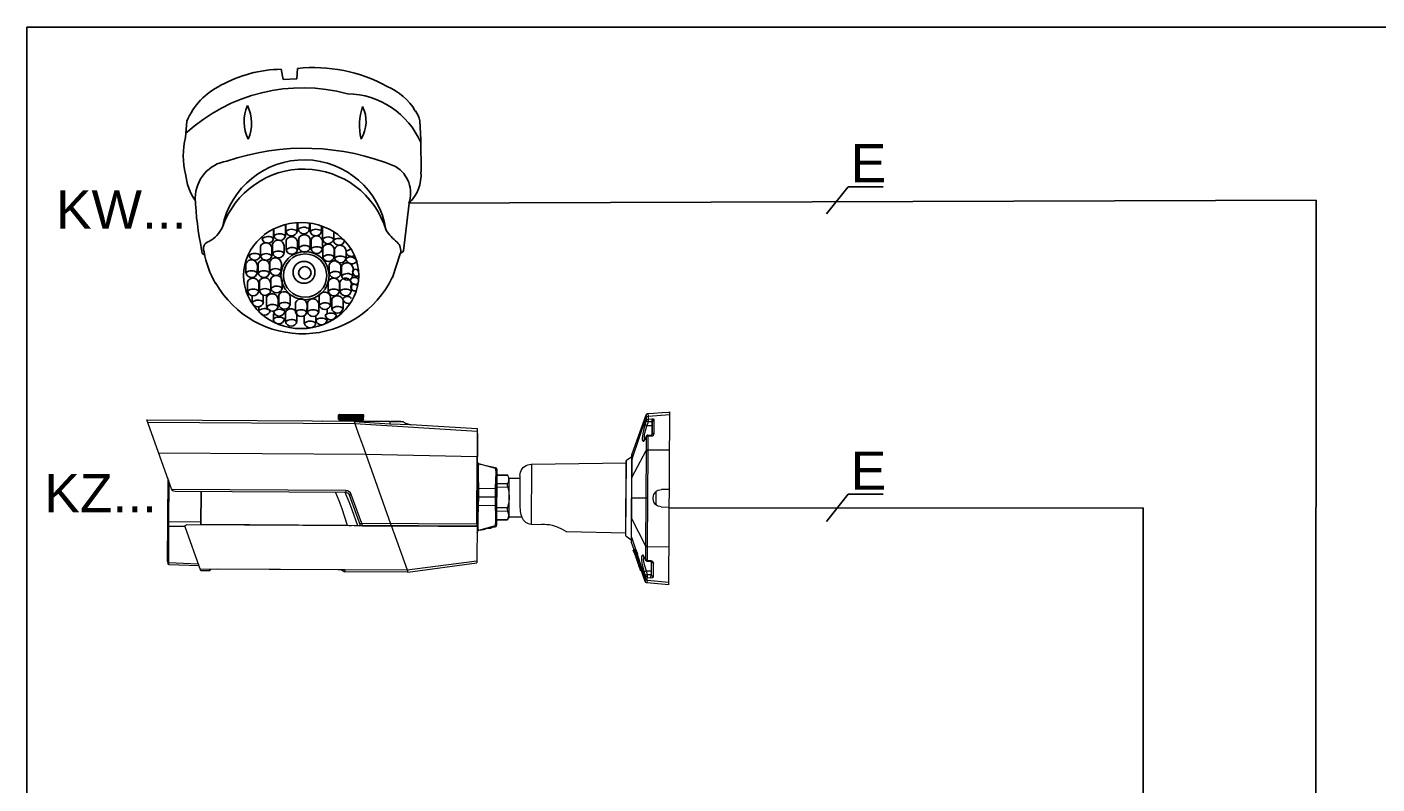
# Model space of a CAD drawing. Header units: millimetres. Extents: x 22250 to 51280, y -5012 to 7692.
# Tile 180 of 182: x 50802 to 51049, y 3909 to 4048. Entities that reach past the tile are written whole.
import ezdxf
from ezdxf.enums import TextEntityAlignment as Align

# ---------------------------------------------------------------- set-up
doc = ezdxf.new("R2010")
doc.units = ezdxf.units.MM
for name, color, linetype in [('00 CCTV IP - MIWI', 10, 'Continuous'), ('00 KD-SSWiN PROTAGE', 251, 'Continuous'), ('E_CCTV_BBW', 153, 'Continuous')]:
    doc.layers.add(name, color=color, linetype=linetype)
doc.styles.get("Standard").update_dxf_attribs({"font": 'arial.ttf'})

# ---------------------------------------------------------------- blocks, each defined once
blk = doc.blocks.new('1092-140')
at = {"layer": '00 CCTV IP - MIWI', "color": 2}
for p, q in [((-3.36, 23.08), (-3.68, 24.7)), ((-1.15, 24.83), (-1.26, 23.22)), ((-1.26, 23.22), (-3.36, 23.08)), ((-18.66, 14.02), (-18.47, 16.56)), ((18.2, 13.64), (18.01, 16.6)), ((18.2, 13.65), (18.24, 8.63)), ((16.33, 3.71), (15.46, -3.75)), ((-3.02, 0.35), (-3.03, -1.36)), ((-2.97, 0.38), (-2.97, -0.69)), ((-1.17, 0.67), (-1.18, -0.66)), ((-1.06, 0.68), (-1.06, -0.37)), ((0.74, 0.61), (0.73, -0.34)), ((0.85, 0.6), (0.85, -0.69)), ((2.65, 0.15), (2.65, -0.66)), ((2.77, 0.08), (2.77, -1.9)), ((-6.67, -1.56), (-6.67, -1.83)), ((-4.87, -0.33), (-4.88, -1.81)), ((-4.82, -0.31), (-4.82, -1.39)), ((-2.91, -2.08), (-2.91, -3.55)), ((-0.93, -1.76), (-0.93, -3.23)), ((0.87, -2.08), (0.86, -3.21)), ((0.98, -1.95), (0.98, -3.42)), ((4.56, -0.74), (4.56, -1.87)), ((-16.08, -4.17), (-16.15, -3.52)), ((-15.68, -4.38), (-16.08, -4.17)), ((-6.92, -3.03), (-6.92, -4.51)), ((-5.13, -3.36), (-5.13, -4.48)), ((-5.03, -2.63), (-5.03, -4.1)), ((-3.23, -2.95), (-3.23, -4.08)), ((-1.11, -2.4), (-1.12, -3.53)), ((2.78, -2.27), (2.77, -3.4)), ((2.83, -3.23), (2.83, -4.7)), ((4.63, -3.55), (4.62, -4.67)), ((4.68, -3.42), (4.68, -4.89)), ((6.48, -3.74), (6.47, -4.86)), ((14.97, -4.21), (13.72, -7.92)), ((-9.22, -5.71), (-9.22, -7.18)), ((-7.42, -6.03), (-7.43, -7.16)), ((-7.31, -5.71), (-7.31, -7.18)), ((-5.51, -6.03), (-5.51, -7.16)), ((-5.46, -5.39), (-5.46, -6.86)), ((-3.66, -5.71), (-3.67, -6.84)), ((3.85, -5.84), (3.85, -7.31)), ((5.65, -6.16), (5.64, -7.28)), ((5.76, -6.16), (5.76, -7.63)), ((-5.33, -8.13), (-5.33, -9.6)), ((-3.53, -8.45), (-3.54, -9.58)), ((7.56, -6.48), (7.55, -7.6)), ((-8.96, -8.58), (-8.96, -10.05)), ((-7.17, -8.9), (-7.17, -10.02)), ((-7.11, -8.51), (-7.11, -9.99)), ((-5.32, -8.83), (-5.32, -9.96)), ((3.66, -8.58), (3.66, -10.05)), ((5.46, -8.9), (5.45, -10.02)), ((5.51, -8.58), (5.51, -10.05)), ((7.3, -8.9), (7.3, -10.02)), ((-8.26, -11.8), (-8.26, -10.76)), ((-7.19, -13.1), (-7.19, -12.43)), ((-6.49, -11.8), (-6.49, -10.7)), ((-5.97, -11), (-5.97, -12.47)), ((-4.17, -11.32), (-4.18, -12.44)), ((-4.05, -10.68), (-4.05, -12.15)), ((-2.26, -11), (-2.26, -12.13)), ((-1.44, -11.82), (-1.44, -13.3)), ((0.36, -12.15), (0.35, -13.27)), ((0.41, -11.82), (0.41, -13.3)), ((2.2, -12.15), (2.2, -13.27)), ((2.26, -10.74), (2.26, -12.21)), ((4.05, -11.06), (4.05, -12.19)), ((4.23, -11.31), (4.23, -12.79)), ((6.03, -11.64), (6.02, -12.76)), ((-4.91, -14.41), (-4.91, -13.59)), ((-3.03, -13.35), (-3.03, -14.83)), ((-1.24, -13.68), (-1.24, -14.8)), ((-0.07, -15.08), (-0.07, -13.92)), ((1.72, -15.02), (1.72, -13.95)), ((3.52, -13.59), (3.52, -12.89)), ((3.55, -14.59), (3.55, -14.35))]:
    blk.add_line(p, q, dxfattribs=at)
for centre, radius in [((0.05, -7.62), 3.77), ((0.05, -7.62), 3.39), ((-0.12, -7.11), 1.71), ((0.01, -7.19), 0.985)]:
    blk.add_circle(centre, radius, dxfattribs=at)
for centre, radius, start, end in [((-3.33, 4.36), 20.34, 90.9676, 118.8266), ((1.33, 0.79), 24.17, 61.3362, 95.8971), ((-0.3, -5.29), 27.08, 74.9822, 132.5291), ((-8.33, 12.28), 11.01, 115.9101, 157.0861), ((9.44, 13.58), 9.11, 30.1455, 67.7565), ((6.44, 8.04), 12.83, 23.7676, 88.7657), ((-3.23, 16.48), 6.26, 156.2795, 206.0254), ((-14.75, 16.25), 6.41, 336.9097, 25.3952), ((17.24, 15.93), 8.68, 160.2191, 194.4507), ((4.32, 16.54), 5.29, 328.4834, 26.1864), ((14.96, 16.19), 3.08, 7.7953, 39.7603), ((-7.96, 11.14), 11.08, 164.9117, 195.0427), ((-0.09, -24.71), 37.04, 67.2461, 109.0616), ((-11.27, 4.5), 5.88, 98.9677, 179.2766), ((-0.11, -2.48), 12.99, 8.8154, 169.2036), ((-0.15, -4.4), 13.46, 16.9109, 161.1082), ((11.74, 5.29), 4.85, 340.9604, 59.0143), ((12.01, 8.17), 6.21, 314.0723, 4.2558), ((-10.4, 8.94), 8.28, 184.4819, 215.7499), ((31.3, 6.37), 48.48, 182.1279, 191.8243), ((-17.59, 2.32), 5.27, 299.375, 333.3613), ((-5.76, -2.91), 1.41, 51.4638, 130.1426), ((-5.77, -1.65), 0.912, 191.7807, 349.8258), ((-4.17, -3.02), 0.942, 4.1615, 155.5033), ((-3.91, -2.47), 1.41, 51.4638, 130.1426), ((-3.93, -1.2), 0.912, 191.7807, 349.8258), ((-2.06, -1.77), 1.41, 51.4638, 130.1426), ((-2.08, -0.5), 0.912, 191.7807, 349.8258), ((-2.05, -2.47), 0.942, 4.1615, 155.5033), ((-0.15, -1.45), 1.41, 51.4638, 130.1426), ((-0.16, -0.18), 0.912, 191.7807, 349.8258), ((-0.07, -2.15), 0.942, 4.1615, 155.5033), ((1.77, -1.77), 1.41, 51.4638, 130.1426), ((1.75, -0.5), 0.912, 191.7807, 349.8258), ((1.84, -2.34), 0.942, 4.1615, 155.5033), ((3.68, -2.98), 1.41, 51.4638, 130.1426), ((3.66, -1.71), 0.912, 191.7807, 349.8258), ((5.37, -3.2), 1.41, 51.4638, 130.1426), ((5.36, -1.93), 0.912, 191.7807, 349.8258), ((19.75, 4.13), 8.4, 213.3425, 231.0716), ((-14.7, -3.4), 1.17, 106.7677, 205.043), ((-1.84, -1.63), 14.11, 189.2291, 210.9539), ((-7.81, -5.55), 1.41, 51.4638, 130.1426), ((-6.07, -3.42), 0.942, 4.1615, 155.5033), ((-6.01, -5.59), 1.41, 51.4638, 130.1426), ((-4.11, -5.18), 1.41, 51.4638, 130.1426), ((-4.13, -3.92), 0.912, 191.7807, 349.8258), ((-2, -4.63), 1.41, 51.4638, 130.1426), ((-2.01, -3.37), 0.912, 191.7807, 349.8258), ((-0.02, -4.31), 1.41, 51.4638, 130.1426), ((-0.04, -3.05), 0.912, 191.7807, 349.8258), ((1.89, -4.5), 1.41, 51.4638, 130.1426), ((1.88, -3.24), 0.912, 191.7807, 349.8258), ((3.69, -3.62), 0.942, 4.1615, 155.5033), ((5.54, -3.81), 0.942, 4.1615, 155.5033), ((7.94, -5.73), 2.36, 105.762, 128.6652), ((7.26, -3.82), 0.799, 184.6976, 301.5572), ((13.35, -3.68), 1.69, 343.9045, 48.7921), ((14.18, -2.85), 1.55, 297.9436, 325.4328), ((-8.36, -6.1), 0.942, 4.1615, 155.5033), ((-7.83, -4.28), 0.912, 191.7807, 349.8258), ((-6.45, -6.1), 0.942, 4.1615, 155.5033), ((-6.03, -4.32), 0.912, 191.7807, 349.8258), ((-4.6, -5.78), 0.942, 4.1615, 155.5033), ((3.74, -5.78), 1.41, 51.4638, 130.1426), ((3.72, -4.51), 0.912, 191.7807, 349.8258), ((4.71, -6.23), 0.942, 4.1615, 155.5033), ((5.59, -5.97), 1.41, 51.4638, 130.1426), ((5.57, -4.7), 0.912, 191.7807, 349.8258), ((6.62, -6.55), 0.942, 4.1615, 155.5033), ((7.18, -5.65), 0.958, 41.7292, 140.2541), ((7.38, -4.79), 0.976, 194.7767, 330.3629), ((-0.33, -1.15), 15.59, 209.4212, 334.3036), ((-8.31, -8.26), 1.41, 51.4638, 130.1426), ((-8.32, -7), 0.912, 191.7807, 349.8258), ((-8.11, -8.97), 0.942, 4.1615, 155.5033), ((-6.39, -8.26), 1.41, 51.4638, 130.1426), ((-6.41, -7), 0.912, 191.7807, 349.8258), ((-6.26, -8.9), 0.942, 4.1615, 155.5033), ((-4.55, -7.94), 1.41, 51.4638, 130.1426), ((-4.56, -6.68), 0.912, 191.7807, 349.8258), ((-4.47, -8.52), 0.942, 4.1615, 155.5033), ((4.52, -8.97), 0.942, 4.1615, 155.5033), ((4.76, -8.39), 1.41, 51.4638, 130.1426), ((4.74, -7.12), 0.912, 191.7807, 349.8258), ((6.37, -8.97), 0.942, 4.1615, 155.5033), ((6.67, -8.71), 1.41, 51.4638, 130.1426), ((6.66, -7.44), 0.912, 191.7807, 349.8258), ((7.8, -8.67), 0.778, 34.0609, 148.1427), ((7.94, -8.2), 0.799, 184.6976, 301.5572), ((7.95, -7.08), 0.45, 7.9635, 175.2527), ((8.15, -7.08), 0.642, 176.5278, 296.1602), ((-8.05, -11.13), 1.41, 51.4638, 130.1426), ((-8.07, -9.86), 0.912, 191.7807, 349.8258), ((-6.2, -11.07), 1.41, 51.4638, 130.1426), ((-6.22, -9.8), 0.912, 191.7807, 349.8258), ((-5.11, -11.39), 0.942, 4.1615, 155.5033), ((-4.42, -10.68), 1.41, 51.4638, 130.1426), ((-4.44, -9.42), 0.912, 191.7807, 349.8258), ((-3.2, -11.07), 0.942, 4.1615, 155.5033), ((3.11, -11.13), 0.942, 4.1615, 155.5033), ((4.57, -11.13), 1.41, 51.4638, 130.1426), ((4.55, -9.86), 0.912, 191.7807, 349.8258), ((6.42, -11.13), 1.41, 51.4638, 130.1426), ((6.4, -9.86), 0.912, 191.7807, 349.8258), ((7.83, -9.39), 0.627, 175.4145, 295.5294), ((7.76, -9.57), 0.602, 24.863, 157.745), ((-7.35, -12.88), 1.41, 51.4638, 130.1426), ((-7.36, -11.61), 0.912, 191.7807, 349.8258), ((-5.06, -13.55), 1.41, 51.4638, 130.1426), ((-5.07, -12.28), 0.912, 191.7807, 349.8258), ((-3.14, -13.23), 1.41, 51.4638, 130.1426), ((-3.16, -11.96), 0.912, 191.7807, 349.8258), ((-0.58, -12.21), 0.942, 4.1615, 155.5033), ((1.27, -12.21), 0.942, 4.1615, 155.5033), ((3.17, -13.29), 1.41, 51.4638, 130.1426), ((3.15, -12.03), 0.912, 191.7807, 349.8258), ((5.09, -11.71), 0.942, 4.1615, 155.5033), ((5.14, -13.87), 1.41, 51.4638, 130.1426), ((6.64, -11.65), 0.778, 34.0609, 148.1427), ((6.78, -11.18), 0.799, 184.6976, 301.5572), ((-6.31, -14.19), 1.41, 51.4638, 130.1426), ((-6.33, -12.92), 0.912, 191.7807, 349.8258), ((-4.03, -15.52), 1.41, 51.4638, 130.1426), ((-4.05, -14.26), 0.912, 191.7807, 349.8258), ((-3.97, -14.31), 1.41, 51.4638, 130.1426), ((-3.99, -13.04), 0.912, 191.7807, 349.8258), ((-2.18, -13.74), 0.942, 4.1615, 155.5033), ((-2.12, -15.91), 1.41, 51.4638, 130.1426), ((-2.14, -14.64), 0.912, 191.7807, 349.8258), ((-0.53, -14.38), 1.41, 51.4638, 130.1426), ((-0.55, -13.11), 0.912, 191.7807, 349.8258), ((0.84, -16.16), 1.41, 51.4638, 130.1426), ((1.32, -14.38), 1.41, 51.4638, 130.1426), ((1.3, -13.11), 0.912, 191.7807, 349.8258), ((2.63, -15.68), 1.41, 51.4638, 130.1426), ((2.62, -14.41), 0.912, 191.7807, 349.8258), ((4.09, -14.89), 1.41, 51.4638, 130.1426), ((4.08, -13.62), 0.912, 191.7807, 349.8258), ((5.13, -12.6), 0.912, 191.7807, 349.8258), ((0.82, -14.9), 0.912, 191.7807, 349.8258)]:
    blk.add_arc(centre, radius, start, end, dxfattribs=at)
blk.add_ellipse((-0.56, -7.62), major_axis=(9.03, 0), ratio=0.920025, dxfattribs=at)
at = {"layer": '00 CCTV IP - MIWI'}
blk.add_attdef('NAZWA', text='', height=10, dxfattribs=at).set_placement((-0.97, 35), align=Align.MIDDLE_CENTER)
blk = doc.blocks.new('bulet')
at = {"layer": '00 CCTV IP - MIWI', "lineweight": 0}
for points in [[(-93.3, -342.2), (-93.3, 341.7)], [(-89.8, 341.3), (-93.3, 341.7)], [(-7.1, 324.5), (-93.3, 331.6)], [(-61.5, 339.1), (-89.8, 341.3)], [(-28.3, 336.4), (-61.5, 339.1)], [(-7.1, 324.5), (-7.1, 313), (-22.1, 313.9), (-27.4, 313.9), (-30.1, 313), (-31.8, 310.8)], [(-6.6, 334.7), (-28.3, 336.4)], [(-6.6, 334.7), (-7.1, 324.9), (-7.1, 324.5)], [(0, 319.6), (-2.7, 323.2), (-7.1, 324.9)], [(0, 319.2), (-2.7, 323.2), (-7.1, 324.5)], [(55.3, 174.6), (0, 329.8), (-0.4, 330.7), (-1.3, 332), (-2.2, 332.9), (-3.5, 333.8), (-4.9, 334.7), (-6.6, 334.7)], [(0, 329.8), (0, 319.2)], [(1118, 322.3), (1117.6, 321.8)], [(1117.6, 321.8), (1118.5, 322.3)], [(1117.6, 304.2), (1117.6, 321.8)], [(1122, 324.5), (1118, 322.3)], [(1118, 322.7), (1119.4, 323.2)], [(1119.8, 322.7), (1118.5, 321.8)], [(1118.5, 321.8), (1120.7, 322.7)], [(1118.5, 304.2), (1118.5, 321.8)], [(1119.8, 322.7), (1119.8, 322.7)], [(1119.8, 322.7), (1119.8, 322.7)], [(1121.1, 322.7), (1119.8, 321.8)], [(1119.8, 321.8), (1122.9, 322.7)], [(1119.8, 304.2), (1119.8, 321.8)], [(1120.7, 322.7), (1121.1, 322.7)], [(1120.7, 322.7), (1120.7, 322.7)], [(1212.2, 324.5), (1122, 324.5)], [(1122.9, 322.7), (1122.5, 321.8)], [(1122.5, 321.8), (1125.6, 322.7)], [(1122.5, 304.2), (1122.5, 321.8)], [(1122.9, 322.7), (1122.9, 322.7)], [(1122.9, 322.7), (1122.9, 322.7)], [(1125.6, 322.7), (1126, 322.7)], [(1125.6, 322.7), (1125.6, 322.3), (1125.6, 303.7), (1125.6, 303.3)], [(1126, 322.7), (1125.6, 322.3)], [(1125.6, 322.3), (1127.3, 322.3), (1129.1, 322.7)], [(1129.1, 322.7), (1130, 322.7)], [(1129.1, 303.3), (1129.1, 322.7)], [(1130, 322.7), (1129.5, 322.3)], [(1129.5, 322.3), (1131.8, 321.8), (1133.5, 322.7)], [(1129.5, 303.7), (1129.5, 322.3)], [(1133.5, 322.7), (1134.4, 322.7)], [(1133.5, 303.3), (1133.5, 322.7)], [(1134.4, 322.7), (1134.4, 322.3)], [(1134.4, 322.3), (1136.6, 321.8), (1138.8, 322.7)], [(1134.4, 303.7), (1134.4, 322.3)], [(1138.8, 322.7), (1139.7, 322.7)], [(1138.8, 303.3), (1138.8, 322.7)], [(1139.3, 303.3), (1139.3, 322.7)], [(1139.7, 322.7), (1139.3, 322.7)], [(1139.3, 322.7), (1140.6, 321.8), (1141.9, 321.8), (1144.6, 322.7)], [(1144.6, 322.7), (1145, 322.7)], [(1144.6, 303.3), (1144.6, 322.7)], [(1145, 303.3), (1145, 322.7)], [(1145, 322.7), (1145, 322.7)], [(1145, 322.7), (1146.3, 321.8), (1147.7, 321.8), (1150.3, 322.7)], [(1150.3, 322.7), (1151.2, 322.7)], [(1150.3, 303.3), (1150.3, 322.7)], [(1151.2, 303.3), (1151.2, 322.7)], [(1151.2, 322.7), (1152.5, 321.8), (1153.9, 321.8), (1156.9, 322.7)], [(1156.9, 322.7), (1157.8, 322.7)], [(1156.9, 303.3), (1156.9, 322.7)], [(1157.8, 303.3), (1157.8, 322.7)], [(1157.8, 322.7), (1160.5, 321.8), (1163.6, 322.7)], [(1163.6, 322.7), (1164.5, 322.7)], [(1163.6, 303.3), (1163.6, 322.7)], [(1164.5, 303.3), (1164.5, 322.7)], [(1164.5, 322.7), (1167.1, 321.8), (1170.2, 322.7)], [(1170.2, 322.7), (1171.1, 322.7)], [(1170.2, 303.3), (1170.2, 322.7)], [(1171.1, 303.3), (1171.1, 322.7)], [(1171.1, 322.7), (1173.7, 321.8), (1176.8, 322.7)], [(1176.8, 322.7), (1177.7, 322.7)], [(1176.8, 303.3), (1176.8, 322.7)], [(1177.7, 303.3), (1177.7, 322.7)], [(1177.7, 322.7), (1180.4, 321.8), (1182.1, 321.8), (1183, 322.7)], [(1183, 322.7), (1183.9, 322.7)], [(1183, 303.3), (1183, 322.7)], [(1183.9, 303.3), (1183.9, 322.7)], [(1183.9, 322.7), (1186.6, 321.8), (1188.3, 321.8), (1189.2, 322.7)], [(1189.2, 322.7), (1190.1, 322.7)], [(1189.2, 322.7), (1189.2, 322.7)], [(1189.2, 303.3), (1189.2, 322.7)], [(1190.1, 303.3), (1190.1, 322.7)], [(1190.1, 322.7), (1192.8, 321.8), (1194.1, 321.8), (1195, 322.7)], [(1195, 322.7), (1195.4, 322.7)], [(1195, 303.3), (1195, 322.7)], [(1195, 322.7), (1195, 322.7)], [(1195.4, 303.3), (1195.4, 322.7)], [(1195.4, 322.7), (1198.1, 321.8), (1200.3, 322.3)], [(1199.8, 322.7), (1200.7, 322.7)], [(1200.3, 322.3), (1199.8, 322.7)], [(1200.3, 303.7), (1200.3, 322.3)], [(1200.7, 303.3), (1200.7, 322.7)], [(1200.7, 322.7), (1202.9, 321.8), (1204.7, 322.3)], [(1204.7, 322.7), (1205.1, 322.7)], [(1204.7, 322.3), (1204.7, 322.7)], [(1204.7, 303.7), (1204.7, 322.3)], [(1205.1, 303.3), (1205.1, 322.7)], [(1205.1, 322.7), (1206.9, 322.3), (1208.7, 322.3)], [(1208.2, 322.7), (1208.7, 322.7)], [(1208.7, 322.3), (1208.2, 322.7)], [(1208.7, 303.3), (1208.7, 303.7), (1208.7, 322.3), (1208.7, 322.7)], [(1208.7, 322.7), (1212.2, 321.8)], [(1211.3, 322.7), (1211.8, 322.7)], [(1212.2, 321.8), (1211.3, 322.7)], [(1211.8, 322.7), (1211.8, 322.7)], [(1211.8, 322.7), (1214.4, 321.8)], [(1216.2, 322.3), (1212.2, 324.5)], [(1212.2, 304.2), (1212.2, 321.8)], [(1213.5, 322.7), (1213.5, 322.7)], [(1213.5, 322.7), (1213.5, 322.7)], [(1214.4, 321.8), (1213.5, 322.7)], [(1213.5, 322.7), (1216.2, 321.8)], [(1214.4, 322.7), (1214.9, 322.7)], [(1216.2, 321.8), (1214.4, 322.7)], [(1214.4, 304.2), (1214.4, 321.8)], [(1214.9, 322.7), (1214.9, 322.7)], [(1214.9, 322.7), (1216.2, 322.3), (1216.6, 321.8)], [(1216.6, 321.8), (1216.2, 322.3)], [(1216.2, 304.2), (1216.2, 321.8)], [(1216.6, 304.2), (1216.6, 321.8)], [(-31.8, 256.8), (-31.8, 310.8)], [(-31.8, 310.8), (-29.2, 309.9), (-27, 308.6), (-25.2, 306.4), (-24.8, 303.7)], [(-24.8, 253.3), (-24.8, 303.7)], [(-24.8, 303.7), (-22.6, 302.4)], [(-24.8, 285.6), (-23, 286.9)], [(-22.6, 286.5), (-23, 286.5)], [(-22.1, 313.9), (-22.6, 303.3)], [(-22.6, 302.4), (-22.6, 303.3)], [(-22.6, 302.4), (-22.6, 251.1)], [(-22.6, 302.4), (-7.5, 301.5)], [(-2.7, 287.4), (-22.6, 286.9)], [(-7.1, 313), (-7.5, 301.5)], [(-7.5, 301.5), (-3.1, 303.7), (-0.9, 305.5), (-0.4, 307.7), (-3.1, 311.7), (-7.1, 313)], [(-7.5, 301.5), (-2.7, 287.4)], [(4.4, 293.5), (3.5, 291.3), (1.8, 289.1), (-2.7, 287.4)], [(-2.7, 287.4), (5.3, 262.6), (7.5, 250.2), (8.4, 243.6), (7.9, 237), (7.1, 234.3), (5.8, 232.5)], [(0, 319.2), (-0.4, 307.7), (4.4, 293.5)], [(55.3, 154.7), (0, 319.6)], [(4.4, 293.5), (9.7, 274.5), (13.7, 255.5), (15, 245.4), (15.5, 235.6), (15, 230.8), (13.3, 226.3), (11, 225), (8.8, 225.9), (5.8, 229.9)], [(1152.5, 288.7), (668, 260.4)], [(930.6, 285.6), (668, 271)], [(668, 271), (668, 261.3)], [(961.1, 297.5), (960.7, 297.1), (959.8, 296.2), (958.9, 295.3), (957.1, 294), (955.8, 293.1), (954, 292.2), (952.7, 291.3), (950.5, 290.4), (948.7, 289.6), (947, 289.1), (944.7, 288.2), (943, 287.8), (940.8, 286.9), (938.6, 286.5), (936.3, 286), (934.1, 285.6), (931.9, 285.6), (930.6, 285.6)], [(1155.2, 296.2), (1014.6, 288.2), (972.6, 286.5), (930.6, 285.6)], [(976.1, 297.5), (961.1, 297.5)], [(970, 297.5), (961.1, 297.5)], [(970, 297.5), (980.1, 297.1)], [(976.1, 297.5), (1010.6, 297.5)], [(1014.6, 297.1), (1008.9, 297.1), (980.1, 297.1)], [(1014.6, 297.5), (1010.6, 297.5)], [(1014.6, 297.5), (1281.6, 297.1)], [(1155.6, 297.1), (1014.6, 297.1)], [(1014.6, 297.1), (1014.6, 288.2)], [(1118, 303.7), (1117.6, 304.2)], [(1117.6, 304.2), (1118.5, 303.7)], [(1122, 301.5), (1118, 303.7)], [(1119.4, 302.8), (1118, 303.3)], [(1119.8, 303.3), (1118.5, 304.2)], [(1118.5, 304.2), (1120.7, 303.3)], [(1121.1, 303.3), (1119.8, 304.2)], [(1119.8, 304.2), (1122.9, 303.3)], [(1119.8, 303.3), (1119.8, 303.3)], [(1119.8, 303.3), (1119.8, 303.3)], [(1120.7, 303.3), (1121.1, 303.3)], [(1120.7, 303.3), (1120.7, 303.3)], [(1212.2, 301.5), (1122, 301.5)], [(1122.9, 303.3), (1122.5, 304.2)], [(1122.5, 304.2), (1125.6, 303.3)], [(1122.9, 303.3), (1122.9, 303.3)], [(1122.9, 303.3), (1122.9, 303.3)], [(1126, 303.3), (1125.6, 303.7)], [(1125.6, 303.7), (1127.3, 303.7), (1129.1, 303.3)], [(1125.6, 303.3), (1126, 303.3)], [(1129.1, 303.3), (1130, 303.3)], [(1129.5, 303.7), (1131.8, 304.2), (1133.5, 303.3)], [(1130, 303.3), (1129.5, 303.7)], [(1133.5, 303.3), (1134.4, 303.3)], [(1134.4, 303.7), (1136.6, 304.2), (1138.8, 303.3)], [(1134.4, 303.3), (1134.4, 303.7)], [(1136.6, 301.5), (1136.6, 297.1)], [(1155.2, 296.2), (1152.5, 288.7), (1148.1, 276.7), (1138.8, 250.7), (1138.4, 249.8)], [(1138.8, 303.3), (1139.7, 303.3)], [(1139.3, 303.3), (1140.6, 304.2), (1141.9, 304.2), (1144.6, 303.3)], [(1139.7, 303.3), (1139.3, 303.3)], [(1144.6, 303.3), (1145, 303.3)], [(1145, 303.3), (1146.3, 304.2), (1147.7, 304.2), (1150.3, 303.3)], [(1145, 303.3), (1145, 303.3)], [(1150.3, 303.3), (1151.2, 303.3)], [(1151.2, 303.3), (1152.5, 304.2), (1153.9, 304.2), (1156.9, 303.3)], [(1971.7, 288.7), (1152.5, 288.7)], [(1155.2, 296.2), (1155.6, 297.1)], [(1156.9, 303.3), (1157.8, 303.3)], [(1157.8, 303.3), (1160.5, 304.2), (1163.6, 303.3)], [(1163.6, 303.3), (1164.5, 303.3)], [(1164.5, 303.3), (1167.1, 304.2), (1170.2, 303.3)], [(1170.2, 303.3), (1171.1, 303.3)], [(1171.1, 303.3), (1173.7, 304.2), (1176.8, 303.3)], [(1176.8, 303.3), (1177.7, 303.3)], [(1177.7, 303.3), (1180.4, 304.2), (1182.1, 304.2), (1183, 303.3)], [(1183, 303.3), (1183.9, 303.3)], [(1183.9, 303.3), (1186.6, 304.2), (1188.3, 304.2), (1189.2, 303.3)], [(1189.2, 303.3), (1190.1, 303.3)], [(1189.2, 303.3), (1189.2, 303.3)], [(1190.1, 303.3), (1192.8, 304.2), (1194.1, 304.2), (1195, 303.3)], [(1195, 303.3), (1195.4, 303.3)], [(1195, 303.3), (1195, 303.3)], [(1195.4, 303.3), (1198.1, 304.2), (1200.3, 303.7)], [(1197.6, 301.5), (1197.6, 297.1)], [(1200.3, 303.7), (1199.8, 303.3)], [(1199.8, 303.3), (1200.7, 303.3)], [(1200.7, 303.3), (1202.9, 304.2), (1204.7, 303.7)], [(1204.7, 303.7), (1204.7, 303.3)], [(1204.7, 303.3), (1205.1, 303.3)], [(1205.1, 303.3), (1206.9, 303.7), (1208.7, 303.7)], [(1208.7, 303.7), (1208.2, 303.3)], [(1208.2, 303.3), (1208.7, 303.3)], [(1208.7, 303.3), (1212.2, 304.2)], [(1212.2, 304.2), (1211.3, 303.3)], [(1211.3, 303.3), (1211.8, 303.3)], [(1211.8, 303.3), (1214.4, 304.2)], [(1211.8, 303.3), (1211.8, 303.3)], [(1216.2, 303.7), (1212.2, 301.5)], [(1214.4, 304.2), (1213.5, 303.3)], [(1213.5, 303.3), (1216.2, 304.2)], [(1213.5, 303.3), (1213.5, 303.3)], [(1213.5, 303.3), (1213.5, 303.3)], [(1216.2, 304.2), (1214.4, 303.3)], [(1214.4, 303.3), (1214.9, 303.3)], [(1214.9, 303.3), (1216.2, 303.7), (1216.6, 304.2)], [(1214.9, 303.3), (1214.9, 303.3)], [(1216.6, 304.2), (1216.2, 303.7)], [(1320.1, 297.5), (1281.6, 297.1)], [(1974.8, 297.5), (1320.1, 297.5)], [(1875.8, 25.2), (1974.8, 297.5)], [(-7.1, 244.9), (-22.1, 246.2), (-25.6, 247.1), (-28.7, 249.8), (-31, 252.9), (-31.8, 256.8)], [(-31.8, 256.8), (-27.9, 256), (-25.6, 255.1), (-24.8, 253.3)], [(-7.1, 249.8), (-22.1, 251.1), (-22.6, 251.5), (-23, 251.5), (-23.4, 252), (-23.9, 252), (-24.3, 252.4), (-24.3, 252.9), (-24.8, 253.3)], [(-22.1, 247.6), (-22.1, 251.1)], [(-22.1, 246.2), (-22.1, 248)], [(-7.1, 249.8), (-5.3, 249.3), (-1.3, 246.7)], [(-7.1, 249.8), (-7.1, 244.9)], [(-7.1, 244.9), (-7.1, 191)], [(-5.8, 244.5), (-7.1, 244.5)], [(-5.8, 244.9), (-3.1, 244.5), (-0.4, 243.1), (-0.9, 245.4)], [(-1.3, 245.4), (-1.8, 246.7)], [(4.9, 233.4), (4, 235.2), (2.6, 237.8), (-0.9, 245.4)], [(4.4, 233), (1.8, 237.8), (1.3, 239.6), (0.4, 241.4), (-0.4, 243.1), (0, 190.5)], [(4.4, 233), (4, 235.2)], [(4.4, 233), (4.9, 232.1)], [(5.8, 231.2), (6.2, 231.2), (5.8, 232.1), (4.9, 233.4)], [(4.9, 232.5), (5.3, 231.2)], [(5.3, 232.5), (5.8, 232.5)], [(5.8, 230.8), (6.2, 229.9)], [(668, 252), (666.2, 252)], [(666.2, -116.3), (666.2, 252)], [(668, 241.4), (666.2, 241.4)], [(668, 261.3), (668, 260.4)], [(668, 260.4), (668, 160.9)], [(1138.4, 249.8), (1124.7, 211.3), (1123.4, 208.7), (1108.8, 168)], [(-7.1, 191), (-93.3, 191.9)], [(-7.1, 191), (-7.1, 188.3), (-6.6, 0)], [(0, 190.5), (-7.1, 191)], [(0, 187.9), (-7.1, 188.3)], [(0, 190.5), (0, 0)], [(55.3, 80.9), (0, 187.9)], [(55.7, -174.2), (55.7, 174.2), (55.3, 174.6)], [(55.3, 154.7), (55.3, 158.3), (55.3, 161.4), (55.3, 166.7), (55.3, 169.3), (55.3, 174.6)], [(55.7, 174.2), (55.7, 174.2)], [(55.7, 166.2), (56.6, 164.5)], [(56.6, 164), (56.6, -164.5)], [(77.4, 149.4), (56.6, 164)], [(1108.8, 168), (668, 160.9)], [(668, -107), (668, 160.9)], [(1108.8, 168), (1008.9, -107)], [(1928, 168), (1108.8, 168)], [(55.3, 80.9), (55.3, 86.2), (55.3, 148.5), (55.3, 154.3), (55.3, 154.7)], [(55.3, 154.7), (55.3, 154.3)], [(77.4, -149.4), (77.4, 149.4)], [(78.2, 147.7), (77.4, 149.4)], [(78.2, -147.7), (78.2, 147.7)], [(453.1, 132.2), (78.2, 138.8)], [(453.1, 132.2), (453.1, -105.2)], [(498.2, 86.2), (497.8, 93.3), (496, 99.9), (493.4, 106.5), (489.8, 112.7), (485, 118), (479.7, 122.9), (473.9, 126.4), (467.3, 129.5), (460.7, 130.9), (453.6, 131.7)], [(595.5, 113.2), (591.5, 111), (589.7, 106.1)], [(589.7, 110.1), (589.7, -110.5)], [(595.9, 117.6), (592.8, 115.8), (591.1, 113.2), (590.2, 110.1)], [(595.5, 113.2), (594.2, 93.3), (594.2, 72.9), (595.5, 32.7)], [(595.5, 113.2), (660.9, 132.2)], [(595.5, 113.2), (595.9, 117.6)], [(660.5, 132.2), (595.9, 117.6)], [(660.5, 132.2), (663.6, 133.9), (665.3, 136.6), (666.2, 139.7)], [(660.9, 34), (661.8, 83.1), (662.2, 107.4), (661.8, 119.8), (660.9, 132.2), (660.5, 132.2)], [(660.9, 132.2), (663.6, 133.5), (665.3, 136.2), (666.2, 139.3)], [(668, 159.6), (666.2, 159.6)], [(55.3, -80.9), (55.3, -77.4), (55.3, 0), (55.3, 76), (55.3, 80.9)], [(55.3, 80.9), (55.3, 80.5)], [(498.2, 86.2), (498.2, -31.8)], [(540.2, 76.5), (498.2, 76.5)], [(540.2, -76.5), (540.2, 76.5), (547.7, 89.3)], [(546.9, 87.5), (543.8, 79.6), (542.9, 71.2), (543.8, 62.3), (546.9, 54.4)], [(546.4, 40.7), (547.7, 47.3), (546.9, 54.4)], [(547.7, 89.3), (546.9, 87.5)], [(589.7, 87.1), (546.9, 87.5)], [(589.7, 53.9), (546.9, 54.4)], [(589.7, 88.9), (547.7, 89.3)], [(589.7, -89.3), (589.7, 88.9)], [(1888.6, -256.9), (1888.6, -253.3), (1888.6, 60.6), (1888.6, -270.6)], [(1891.3, 68.1), (1891.3, -261.3)], [(-93.3, 38.9), (-92.4, 36.2), (-89.8, 35.4)], [(-89.8, 35.4), (-61.5, 34.5)], [(-61.5, -34), (-55.7, -33.2), (-49.5, -31.4), (-44.2, -28.7), (-39.3, -24.8), (-35.4, -20.3), (-32.3, -15), (-30.1, -9.3), (-28.7, -3.1), (-28.7, 3.1), (-30.1, 9.3), (-32.3, 15), (-35.4, 20.3), (-39.3, 24.7), (-44.2, 28.7), (-49.5, 31.4), (-55.7, 33.2), (-61.5, 34)], [(-39.8, 25.6), (-39.8, -25.6)], [(-6.6, 0), (-7.1, -188.3)], [(-6.6, 0), (55.7, 0)], [(546.4, 40.7), (542, 20.3), (540.7, 0), (542, -20.3), (546.4, -40.7)], [(589.7, 40.7), (546.4, 40.7)], [(595.5, 32.7), (592.4, 32.3), (589.7, 30.5)], [(595.5, 32.7), (660.9, 34)], [(595.5, 32.7), (595.9, 0)], [(660.5, 0), (660.9, 34)], [(666.2, 34.5), (665.8, 34), (660.9, 34)], [(668, 35.8), (667.6, -107)], [(1122.9, -107), (1164.9, 8), (1168, 13.7), (1173.3, 18.6), (1179.5, 21.7), (1186.1, 23)], [(1189.7, 15), (1188.3, 12.8), (1187.4, 10.6), (1174.6, -20.3), (1162.7, -51.7), (1138.8, -114.5), (1128.2, -114.5)], [(1128.2, -114.5), (1172, 5.3)], [(1164.9, 8), (1172, 5.3)], [(1186.1, 15), (1181.7, 14.1), (1177.3, 12.4), (1174.2, 9.3), (1172, 5.3)], [(1227.7, 15), (1214.4, -16.4), (1202, -48.6), (1180.4, -113.6)], [(1186.1, 23), (1874.9, 23)], [(1186.1, 23), (1186.1, 15)], [(1186.1, 15), (1861.6, 15)], [(1861.6, 15.5), (1866.1, 16.4), (1870.5, 18.1), (1873.6, 21.2), (1875.8, 25.2)], [(1885.1, -105.2), (1885.1, 50.4)], [(-89.8, -35.8), (-92.4, -36.7), (-93.3, -39.4)], [(-61.5, -34.5), (-89.8, -35.4)], [(0, 0), (0, -190.5)], [(498.2, -31.8), (496.9, -55.7), (494.3, -67.6), (490.3, -78.7), (484.1, -88.9), (475.7, -97.3), (470.4, -100.4), (465.1, -103), (459.3, -104.3), (453.1, -105.2), (391.2, -106.5), (380.6, -107), (370, -109.2), (349.7, -115.4), (329.8, -124.2), (311.2, -134.8)], [(546.4, -40.7), (547.7, -47.3), (546.9, -54.4), (543.8, -62.3), (542.9, -71.2), (543.8, -79.6), (546.9, -87.5), (547.7, -89.3)], [(589.7, -40.7), (546.4, -40.7)], [(589.7, 0), (666.2, 0)], [(595.5, -32.7), (592.4, -32.3), (589.7, -30.9)], [(595.5, -32.7), (594.2, -72.9), (594.2, -93.3), (595.5, -113.6)], [(595.9, 0), (595.5, -32.7)], [(595.5, -32.7), (660.9, -34.5)], [(660.9, -34.5), (660.5, 0)], [(660.9, -132.2), (661.8, -119.8), (662.2, -107.9), (661.8, -83.1), (660.9, -34.5)], [(666.2, -34.5), (660.9, -34.5)], [(55.3, -80.9), (0, -187.9)], [(55.3, -80.9), (55.3, -80.5)], [(55.3, -84.9), (55.3, -80.9)], [(55.3, -148.1), (55.3, -84.9)], [(400.5, -106.1), (403.2, -107)], [(403.2, -107), (410.3, -105.7)], [(403.2, -106.1), (403.2, -107)], [(540.2, -76.5), (491.2, -76.5)], [(540.2, -76.5), (547.7, -89.3)], [(589.7, -53.9), (546.9, -54.4)], [(589.7, -87.1), (546.9, -87.5)], [(589.7, -89.3), (547.7, -89.3)], [(595.5, -113.6), (591.5, -111), (589.7, -106.5)], [(666.2, -76.5), (665.3, -76.5)], [(1759.1, -105.2), (1885.1, -105.2)], [(1821.4, -123.3), (1885.1, -123.3), (1885.1, -105.2)], [(1885.1, -105.2), (1888.6, -105.2)], [(1891.3, -105.2), (1888.6, -105.2)], [(55.3, -155.2), (39.3, -202)], [(55.3, -155.2), (55.3, -152.1), (55.3, -148.1)], [(55.3, -155.2), (55.3, -154.3)], [(55.3, -175.1), (55.3, -167.6), (55.3, -161.8), (55.3, -158.3), (55.3, -155.2)], [(77.4, -149.4), (56.6, -164.5)], [(77.4, -149.4), (78.2, -147.7)], [(78.2, -138.8), (311.2, -134.8)], [(590.2, -110.5), (591.1, -113.6), (592.8, -116.3), (595.9, -118)], [(595.5, -113.6), (660.9, -132.2)], [(595.5, -113.6), (595.9, -118)], [(595.9, -118), (607, -120.2), (607.4, -120.2), (608.8, -120.7), (609.2, -120.7)], [(607, -120.2), (609.6, -120.2), (611.4, -120.2), (611.9, -120.2), (613.6, -120.2)], [(611.4, -122), (609.6, -120.7)], [(611, -120.7), (612.3, -120.7)], [(622, -122), (611.4, -122)], [(616.3, -120.7), (612.3, -120.7)], [(612.3, -122), (612.3, -120.7)], [(638.8, -126.4), (637.1, -126), (635.7, -126), (634.4, -125.5), (633.1, -125.1), (631.7, -124.7), (630.4, -124.2), (616.7, -120.7), (613.6, -120.2)], [(630.4, -124.2), (630.4, -124.2)], [(630.4, -124.2), (645.9, -128.7), (651.6, -130.4), (652.1, -130.4)], [(638.8, -126.4), (641, -127.3)], [(649.4, -129.5), (644.6, -128.2), (641, -127.3)], [(649.4, -129.5), (649.9, -130)], [(649.9, -130), (651.2, -130.4), (651.6, -130.4)], [(652.1, -130.4), (660.5, -132.2)], [(652.1, -130.4), (652.1, -130.4)], [(652.1, -130.4), (652.1, -130.4)], [(666.2, -139.3), (665.3, -136.2), (663.1, -134), (660.5, -132.2)], [(660.5, -132.2), (660.9, -132.2)], [(666.2, -139.3), (665.3, -136.2), (663.6, -133.5), (660.9, -132.2)], [(667.6, -113.6), (666.2, -113.6)], [(666.7, -116.3), (1815.7, -116.3)], [(666.7, -116.3), (666.7, -117.2), (666.7, -117.6), (666.7, -127.3), (666.7, -130), (666.7, -230.8), (666.7, -234.8), (666.7, -238.3), (666.7, -252.4)], [(819.2, -115.8), (667.6, -116.3)], [(668, -107), (1131.3, -107)], [(668, -107), (668, -114.5)], [(668, -114.5), (1128.2, -114.5)], [(819.2, -114.5), (819.2, -115.8)], [(1120.3, -116.3), (1006.2, -115.8), (1005.3, -115.8), (819.2, -115.8)], [(1005.3, -116.3), (997.8, -136.6), (996.9, -139.7), (942.1, -289.6)], [(1005.3, -115.8), (1005.3, -116.3)], [(1008.9, -107), (1006.2, -114.5)], [(1120.3, -114.5), (1122.9, -107)], [(1151.2, -116.3), (1145, -114.9), (1138.8, -114.5)], [(1180.4, -113.6), (1172.4, -114.5), (1164.5, -116.3)], [(1759.1, -113.6), (1180.4, -113.6)], [(1758.2, -298), (1821.4, -124.7)], [(1821, -124.2), (1821.4, -121.6), (1820.5, -119.4), (1818.3, -117.2), (1815.7, -116.7)], [(1885.1, -274.5), (1885.1, -123.3)], [(1885.1, -123.3), (1888.6, -123.3)], [(1891.3, -122.5), (1888.6, -122.5)], [(-7.1, -191), (-93.3, -191.9)], [(-7.1, -191), (-7.1, -244.9), (-22.1, -246.2), (-25.6, -247.6), (-28.7, -249.8), (-31, -252.9), (-31.8, -256.9)], [(0, -187.9), (-7.1, -188.3)], [(-7.1, -188.3), (-7.1, -191)], [(0, -190.5), (-7.1, -191)], [(0, -190.5), (-0.4, -243.1)], [(34, -212.6), (33.1, -215.3)], [(33.6, -212.6), (35.4, -206.9), (38, -202)], [(36.7, -215.3), (38.9, -208.2), (42, -202)], [(38, -213.5), (37.6, -215.7)], [(38, -202), (42, -202)], [(40.2, -209.1), (39.3, -210), (38, -214)], [(38.9, -214.4), (38.9, -213.5)], [(41.6, -207.8), (39.8, -212.6), (39.3, -214), (40.2, -209.1)], [(41.1, -209.1), (39.8, -215.3)], [(41.1, -213.5), (39.8, -217.5)], [(40.2, -209.1), (40.2, -209.1)], [(40.7, -209.1), (41.1, -207.3)], [(42, -202), (41.6, -207.8)], [(42.9, -210), (41.6, -213.5)], [(43.8, -207.8), (42.9, -210.4)], [(44.6, -204.7), (43.3, -207.8)], [(45.1, -213.5), (43.3, -217.5)], [(44.6, -204.2), (55.3, -175.1)], [(48.6, -204.7), (44.6, -204.2)], [(44.6, -204.7), (44.6, -204.2)], [(44.6, -215.3), (48.6, -205.6)], [(46.9, -210.9), (45.5, -214)], [(48.6, -204.7), (46.4, -210.4)], [(48.6, -204.7), (48.6, -204.7)], [(56.6, -164.5), (55.7, -166.2)], [(-31.8, -256.9), (-27.9, -256), (-25.6, -255.1), (-24.8, -253.8)], [(-31.8, -310.8), (-31.8, -256.9)], [(-24.8, -253.8), (-24.8, -253.3), (-24.8, -252.9), (-24.3, -252.9), (-23.9, -252.4), (-23.4, -252), (-23, -251.5), (-22.6, -251.5), (-22.1, -251.1)], [(-24.8, -303.7), (-24.8, -253.8)], [(-22.6, -251.5), (-22.6, -302.4)], [(-22.1, -248), (-22.1, -246.2)], [(-22.1, -248), (-22.1, -251.1)], [(-22.1, -251.1), (-7.1, -250.2)], [(-7.1, -244.9), (-5.8, -244.9)], [(-7.1, -244.9), (-7.1, -250.2)], [(-7.1, -250.2), (-4, -248.9), (-1.3, -246.7)], [(-0.9, -245.8), (-0.4, -243.1), (-3.1, -244.5), (-5.8, -244.9)], [(5.3, -232.5), (6.6, -233.9), (7.5, -236.1), (7.9, -237.8), (8.4, -244.5), (7.5, -250.7), (4.9, -263), (-2.7, -287.4)], [(-1.8, -246.7), (-1.3, -245.4)], [(6.2, -231.7), (5.8, -232.1), (4.9, -233.4), (4, -235.2), (1.3, -240.5), (-0.9, -245.8)], [(-0.4, -243.1), (0.4, -241.4), (1.3, -239.6), (2.6, -236.5), (3.5, -234.8), (4.4, -233)], [(32.7, -221.9), (0, -319.6)], [(4.4, -233), (4, -235.2)], [(4.4, -233), (5.8, -229.9), (8.8, -225.9), (11, -225), (13.3, -226.3), (15, -231.2), (15.5, -236.1), (15, -245.8), (13.7, -255.5), (9.7, -274.5), (4.4, -293.5)], [(6.2, -231.7), (6.2, -231.2)], [(21.2, -267.5), (21.7, -265.7)], [(21.2, -267.5), (25.2, -267.5), (25.6, -266.1)], [(21.7, -265.7), (22.1, -264.4)], [(21.7, -265.7), (25.6, -266.1)], [(24.8, -256.9), (22.1, -264.8)], [(24.3, -254.2), (25.6, -248.5), (28.7, -236.5)], [(24.3, -254.2), (28.3, -254.2)], [(25.2, -256.9), (26.1, -254.2)], [(29.2, -256.9), (25.6, -266.1)], [(26.1, -266.1), (26.1, -266.6)], [(30.1, -256.4), (26.5, -266.1)], [(34.9, -236.5), (28.3, -254.2)], [(28.3, -254.2), (32.7, -236.5)], [(28.7, -237), (32.7, -222.4)], [(28.7, -236.5), (32.7, -236.5)], [(29.2, -256.9), (29.2, -256)], [(32.3, -248.9), (29.6, -256)], [(30.1, -254.6), (29.6, -256)], [(31.8, -251.5), (30.5, -255.1)], [(30.9, -221.9), (35.8, -221.9)], [(32.7, -215.7), (31.4, -221.9)], [(35.8, -238.7), (31.4, -251.1)], [(34.9, -241.4), (32.3, -248.9)], [(32.7, -236.5), (37.1, -222.4)], [(33.1, -222.4), (33.6, -221.9)], [(34.5, -236.5), (38.5, -223.7)], [(37.6, -234.3), (34.9, -240.9)], [(36.2, -218.8), (35.4, -221.9)], [(36.2, -219.7), (35.8, -221.9)], [(37.1, -215.7), (36.2, -218.8)], [(36.2, -219.7), (38, -219.7)], [(38, -234.3), (36.2, -239.2)], [(37.1, -215.7), (36.7, -218)], [(37.1, -217.5), (36.7, -219.7)], [(37.1, -222.8), (37.1, -222.4), (37.6, -220.6), (38, -219.7)], [(37.6, -219.7), (38, -217.5)], [(39.8, -228.1), (37.6, -234.3)], [(38, -233.4), (37.6, -233.9)], [(38, -217.5), (38.9, -214.4)], [(38, -219.7), (38.9, -217.5), (39.3, -215.3)], [(38.5, -219.7), (38, -221.5)], [(38, -221.5), (39.8, -221.5)], [(40.2, -228.6), (38.5, -233.4)], [(39.8, -221.5), (38.9, -224.1)], [(41.6, -222.8), (39.3, -228.1)], [(41.1, -224.6), (39.8, -228.6)], [(42, -222.8), (41.1, -225)], [(41.6, -222.4), (41.6, -221.9)], [(44.6, -215.3), (44.6, -215.7), (44.2, -217.1), (43.3, -218.8), (42.4, -221.5), (42, -222.4), (42, -222.8)], [(43.8, -218), (42, -222.4)], [(44.2, -217.1), (44.6, -215.3)], [(942.1, -289.6), (666.7, -252.4)], [(666.7, -252.4), (666.7, -259.5)], [(939.4, -298), (666.7, -259.5)], [(1885.1, -266.1), (1768.4, -270.6)], [(1885.1, -266.1), (1887.7, -265.3), (1888.6, -262.6)], [(1891.3, -253.3), (1888.6, -253.3)], [(1891.3, -261.3), (1888.6, -261.3)], [(-31.8, -310.8), (-29.2, -309.9), (-27, -308.6), (-25.2, -306.4), (-24.8, -303.7)], [(-7.1, -324.5), (-7.1, -313.4), (-22.1, -314.3), (-27.4, -313.9), (-30.1, -313), (-31.8, -310.8)], [(-24.8, -285.6), (-23, -286.9)], [(-22.6, -302.4), (-24.8, -303.7)], [(-23, -286.9), (-22.6, -286.9)], [(-2.7, -287.4), (-22.6, -286.9)], [(-2.7, -287.4), (-7.5, -301.5), (-22.6, -302.4)], [(-22.6, -303.7), (-22.6, -302.8)], [(-22.1, -314.3), (-22.6, -303.7)], [(-7.5, -301.5), (-7.1, -313.4)], [(-7.1, -313.4), (-3.1, -311.7), (-0.4, -308.1), (-0.9, -305.5), (-3.1, -303.7), (-7.5, -301.5)], [(0, -319.2), (-2.7, -323.2), (-7.1, -324.5)], [(0, -319.6), (-2.7, -323.2), (-7.1, -324.9)], [(4.4, -293.5), (3.5, -291.3), (1.8, -289.6), (-2.7, -287.4)], [(4.4, -293.5), (-0.4, -308.1), (0, -319.2)], [(0, -329.8), (9.3, -303.3)], [(0, -319.2), (0, -329.8)], [(9.3, -303.3), (14.6, -287.8)], [(9.3, -303.3), (9.3, -303.3)], [(9.3, -303.3), (9.3, -303.3)], [(14.6, -286.9), (15, -286), (15.5, -284.3), (16.8, -281.2)], [(19, -286.5), (14.6, -286.9)], [(14.6, -287.8), (14.6, -286.9)], [(14.6, -287.8), (18.6, -287.4)], [(16.4, -281.2), (20.3, -269.7)], [(20.8, -280.7), (19.9, -283.8), (19, -286.5), (18.6, -287.4)], [(18.6, -287.4), (19, -286.5)], [(20.3, -269.7), (21.2, -267.5)], [(24.3, -269.7), (20.3, -269.7)], [(20.8, -280.7), (22.5, -275.4)], [(22.5, -275), (24.3, -269.7)], [(25.2, -269.2), (23, -275)], [(25.2, -267.5), (24.3, -269.7)], [(25.2, -267.5), (25.2, -267.5)], [(25.2, -269.2), (25.6, -267.5)], [(25.6, -267.5), (25.6, -267)], [(25.6, -267.5), (25.6, -267.5)], [(25.6, -267.5), (25.6, -267.5)], [(26.1, -267), (26.1, -267)], [(942.1, -289.6), (939.4, -298)], [(939.4, -298), (1188.8, -298)], [(1761.3, -289.6), (942.1, -289.6)], [(1201.6, -290.9), (1188.8, -298)], [(1188.8, -290.9), (1188.8, -298)], [(1188.8, -290.9), (1191.4, -290.9)], [(1191.4, -290.9), (1693.6, -290.9)], [(1693.6, -290.9), (1718.4, -291.8), (1724.1, -292.7)], [(1718.4, -291.8), (1724.1, -298)], [(1724.1, -292.7), (1724.1, -298)], [(1724.1, -298), (1758.6, -298)], [(1765.3, -278.5), (1885.1, -274.5)], [(1885.1, -274.1), (1887.7, -273.2), (1888.6, -270.6)], [(-7.1, -324.5), (-93.3, -332)], [(-93.3, -342.2), (-6.6, -335.1)], [(-7.1, -324.5), (-7.1, -324.9), (-6.6, -335.1)], [(-6.6, -335.1), (-6.6, -334.7), (-4.9, -334.7), (-3.5, -333.8), (-2.2, -332.9), (-1.3, -332), (-0.4, -330.7), (0, -329.8)]]:
    blk.add_lwpolyline(points, dxfattribs=at)
for points, knots in [([(1759.1, -116.3), (1759.1, -116.3), (1759.1, 15), (1759.1, 15), (1759.1, 15), (1759.1, -116.3), (1759.1, -116.3)], [0, 0, 0, 0, 1, 1, 1, 2, 2, 2, 2]), ([(609.6, -120.7), (609.6, -120.7), (609.2, -120.7), (609.2, -120.7), (609.2, -120.7), (609.6, -120.7), (609.6, -120.7), (609.6, -120.7), (611, -120.7), (611, -120.7)], [0, 0, 0, 0, 1, 1, 1, 2, 2, 2, 3, 3, 3, 3])]:
    blk.add_open_spline(points, degree=3, knots=knots, dxfattribs=at)

msp = doc.modelspace()

# ---------------------------------------------------------------- linework, layer by layer
at = {"layer": '00 CCTV IP - MIWI', "color": 6}
for p, q in [((50872.21, 4015.25), (51038.23, 4015.8)), ((51038.23, 4015.8), (51038.22, 3824.14)), ((50919.86, 3959.43), (51006.58, 3959.51)), ((51006.58, 3959.51), (51006.57, 3824.14))]:
    msp.add_line(p, q, dxfattribs=at)
at = {"layer": '00 CCTV IP - MIWI', "color": 251, "true_color": 0x636466}
msp.add_lwpolyline([(50802.29, 4047.51), (51179.33, 4047.51), (51179.33, 3768.42), (50802.29, 3768.42)], close=True, dxfattribs=at)
at = {"layer": '00 KD-SSWiN PROTAGE', "color": 7}
for p, q in [((50948.63, 4013.3), (50952.59, 4018.29)), ((50952.59, 4018.29), (50959, 4018.29)), ((50948.63, 3957.02), (50952.59, 3962.01)), ((50952.59, 3962.01), (50959, 3962.01))]:
    msp.add_line(p, q, dxfattribs=at)

# ---------------------------------------------------------------- block references
at = {"layer": '00 CCTV IP - MIWI', "xscale": 1.168614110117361, "yscale": 1.168614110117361, "zscale": 1.168614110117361}
msp.add_blockref('1092-140', (50853.13, 4010.92), dxfattribs=at)
at = {"layer": 'E_CCTV_BBW', "color": 3, "xscale": -0.04628025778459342, "yscale": 0.04628025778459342, "zscale": 0.04628025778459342, "rotation": 359.6578558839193}
msp.add_blockref('bulet', (50915.55, 3961.28), dxfattribs=at)

# ---------------------------------------------------------------- texts
at = {"layer": '00 KD-SSWiN PROTAGE', "color": 7, "attachment_point": 1}
for s, insert, char_height in [('{\\H5x;E}', (50953.04, 4026.1), 1.401), ('{\\H5x;KW...}', (50807.58, 4017.62), 1.4006), ('{\\H5x;E}', (50953.04, 3969.82), 1.401), ('{\\H5x;KZ...}', (50805.44, 3965.69), 1.4006)]:
    msp.add_mtext_dynamic_manual_height_columns(s, width=0.2084, gutter_width=0.00232, heights=[0], dxfattribs=dict(at, insert=insert, char_height=char_height))

doc.saveas('drawing.dxf')
